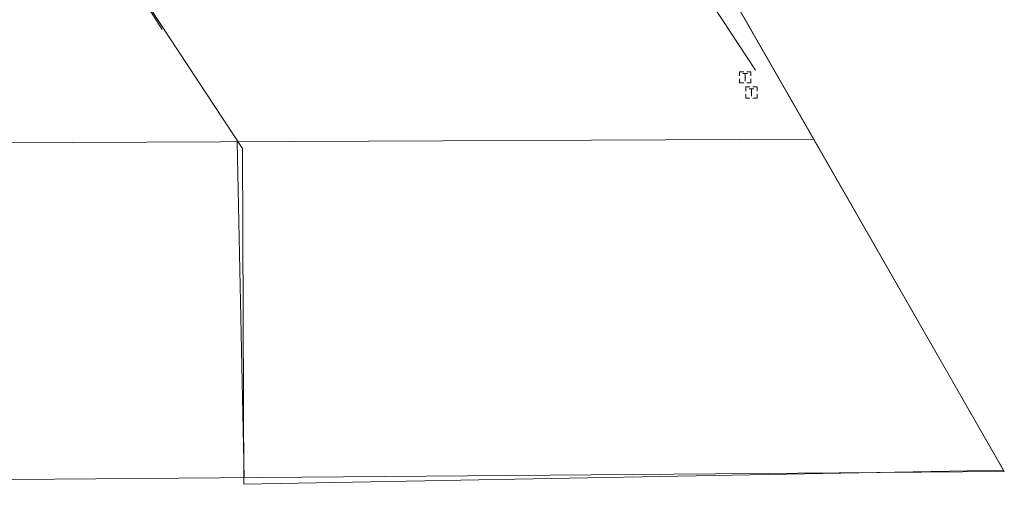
# Model space of a CAD drawing. Extents: x 127827 to 131413, y 268403 to 268774.
# Tile 12 of 16: x 129623 to 129887, y 268403 to 268527. Entities that reach past the tile are written whole.
import ezdxf

# ---------------------------------------------------------------- set-up
doc = ezdxf.new("R2010")
doc.units = 21
doc.header["$LTSCALE"] = 50
doc.header["$MEASUREMENT"] = 0
for name, color, linetype, lineweight, true_color in [('Meadowbrook Sub #2', 40, 'Continuous', 0, 0xffbf00), ('SV H0576', 1, 'Continuous', 0, 0xff0000), ('SV_X_Top_of_Bank', 9, 'Continuous', 0, 0xc0c0c0), ('UT_X_Telecom_Cells', 30, 'Continuous', 0, 0xff7f00)]:
    doc.layers.add(name, color=color, linetype=linetype, lineweight=lineweight, true_color=true_color)
doc.layers.add('PV_X_Driveway', color=7, linetype='Continuous', lineweight=0)

msp = doc.modelspace()

# ---------------------------------------------------------------- linework, layer by layer
at = {"layer": 'Meadowbrook Sub #2'}
msp.add_line((129542.65, 268493.95), (129835.6, 268495.26), dxfattribs=at)
for points in [[(129432.97, 268402.5), (129886.68, 268406.19), (129835.6, 268495.26), (129722.4, 268692.65), (129704.31, 268724.19), (129431.86, 268717.05)], [(129681.11, 268494.57), (129682.96, 268404.54)]]:
    msp.add_lwpolyline(points, dxfattribs=at)
at = {"layer": 'PV_X_Driveway'}
msp.add_polyline3d([(129521.7, 268692.25, 942.45), (129537.88, 268669.34, 942.58), (129565.12, 268643.96, 942.89), (129590.17, 268621.05, 942.91), (129596.56, 268611.32, 942.69), (129597.83, 268580.96, 943.69), (129600.49, 268544.84, 944.56), (129623.73, 268546.38, 944.02), (129646.14, 268548.1, 943.27), (129660.99, 268524.68, 943.26)], dxfattribs=at)
at = {"layer": 'SV H0576'}
msp.add_lwpolyline([(129532.97, 268719.7), (129704.31, 268724.19), (129835.41, 268495.6), (129886.5, 268406.53), (129682.84, 268402.79), (129682.55, 268492.79), (129532.97, 268719.7)], dxfattribs=at)
at = {"layer": 'SV_X_Top_of_Bank'}
msp.add_polyline3d([(129845, 268530.21, 942.18), (129829.61, 268548.57, 940.79), (129818.87, 268569.2, 941.66), (129807, 268588.91, 941.82), (129799.86, 268593.38, 941.4), (129780.88, 268587.69, 940.76), (129777.57, 268577.53, 941.86), (129789.72, 268560.83, 941.75), (129808.83, 268530.7, 941.92), (129820, 268513.76, 942.28)], dxfattribs=at)
at = {"layer": 'UT_X_Telecom_Cells', "color": 30, "linetype": 'Continuous', "lineweight": 0, "true_color": 0xff7f00}
for p, q in [((129816.6, 268512.83, 942.72), (129817.9, 268512.83, 942.72)), ((129817.25, 268510.83, 942.72), (129817.25, 268512.83, 942.72)), ((129818.27, 268508.75, 942.27), (129819.57, 268508.75, 942.27)), ((129818.92, 268506.75, 942.27), (129818.92, 268508.75, 942.27))]:
    msp.add_line(p, q, dxfattribs=at)
at = {"layer": 'UT_X_Telecom_Cells', "color": 30, "linetype": 'Continuous', "true_color": 0xff7f00}
for points in [[(129816.85, 268513.33, 942.72), (129815.75, 268513.33, 942.72), (129815.75, 268512.22, 942.72)], [(129818.75, 268512.22, 942.72), (129818.75, 268513.33, 942.72), (129817.65, 268513.33, 942.72)], [(129815.75, 268511.42, 942.72), (129815.75, 268510.33, 942.72), (129816.85, 268510.33, 942.72)], [(129817.65, 268510.33, 942.72), (129818.75, 268510.33, 942.72), (129818.75, 268511.42, 942.72)], [(129818.52, 268509.25, 942.27), (129817.42, 268509.25, 942.27), (129817.42, 268508.15, 942.27)], [(129817.42, 268507.35, 942.27), (129817.42, 268506.25, 942.27), (129818.52, 268506.25, 942.27)], [(129820.42, 268508.15, 942.27), (129820.42, 268509.25, 942.27), (129819.32, 268509.25, 942.27)], [(129819.32, 268506.25, 942.27), (129820.42, 268506.25, 942.27), (129820.42, 268507.35, 942.27)]]:
    msp.add_polyline3d(points, dxfattribs=at)
at = {"layer": 'UT_X_Telecom_Cells', "color": 30, "true_color": 0xff7f00}
for p in [(129817.25, 268511.83, 942.72), (129818.92, 268507.75, 942.27)]:
    msp.add_point(p, dxfattribs=at)

doc.saveas('drawing.dxf')
